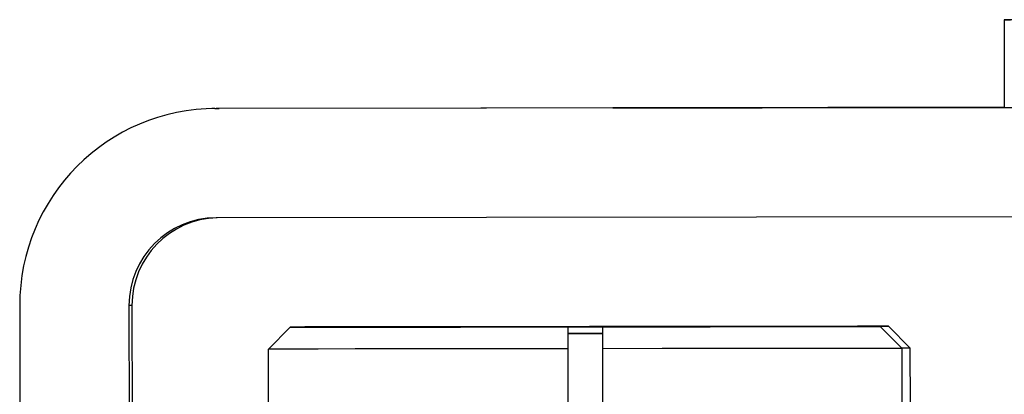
# Model space of a CAD drawing. Header units: millimetres. Extents: x -270 to 42, y 81 to 379.
# Tile 15 of 25: x -238 to -216, y 215 to 224. Entities that reach past the tile are written whole.
import ezdxf

# ---------------------------------------------------------------- set-up
doc = ezdxf.new("R2010")
doc.units = ezdxf.units.MM

msp = doc.modelspace()

# ---------------------------------------------------------------- linework, layer by layer
at = {"color": 7, "linetype": 'Continuous', "lineweight": 25}
for p, q in [((-215.646, 223.772), (-215.644, 221.772)), ((-233.709, 221.75), (-233.777, 221.748)), ((-233.709, 221.75), (-233.609, 221.751)), ((-172.678, 221.823), (-233.678, 221.749)), ((-233.609, 221.751), (-233.678, 221.749)), ((-215.644, 221.773), (-233.609, 221.751)), ((-218.161, 221.768), (-213.838, 221.774)), ((-215.644, 221.772), (-218.126, 221.769)), ((-218.126, 221.769), (-218.126, 221.769)), ((-215.644, 221.772), (-215.496, 221.772)), ((-172.675, 219.323), (-233.675, 219.249)), ((-238.172, 217.244), (-238.169, 214.244)), ((-235.604, 217.249), (-235.672, 217.247)), ((-235.672, 217.247), (-235.669, 214.247)), ((-235.604, 217.249), (-235.6, 214.249)), ((-231.98, 216.75), (-232.48, 216.249)), ((-225.63, 216.758), (-224.83, 216.759)), ((-225.63, 216.757), (-225.63, 216.758)), ((-225.63, 216.757), (-225.63, 216.607)), ((-225.404, 216.762), (-224.604, 216.763)), ((-225.353, 216.762), (-225.404, 216.762)), ((-224.83, 216.759), (-224.83, 216.758)), ((-224.83, 216.609), (-224.83, 216.759)), ((-224.83, 216.608), (-224.83, 216.758)), ((-224.604, 216.763), (-224.553, 216.763)), ((-224.604, 216.759), (-224.604, 216.763)), ((-218.48, 216.766), (-217.98, 216.267)), ((-218.295, 216.771), (-217.795, 216.271)), ((-225.63, 216.624), (-225.63, 216.257)), ((-224.83, 216.609), (-225.63, 216.608)), ((-225.63, 216.607), (-224.83, 216.608)), ((-224.83, 216.608), (-224.83, 216.609)), ((-224.818, 206.758), (-224.83, 216.608)), ((-224.83, 216.258), (-224.83, 216.608)), ((-224.83, 216.608), (-224.83, 216.608)), ((-232.478, 214.949), (-232.48, 216.249)), ((-225.63, 216.257), (-225.628, 214.957)), ((-224.828, 214.958), (-224.83, 216.258)), ((-217.978, 214.967), (-217.98, 216.267)), ((-217.792, 214.971), (-217.794, 216.271))]:
    msp.add_line(p, q, dxfattribs=at)
at = {"color": 7, "linetype": 'Continuous', "lineweight": 25, "flags": 128}
for points in [[(-212.146, 223.777), (-212.92, 223.776), (-214.069, 223.774), (-214.92, 223.773), (-215.451, 223.772), (-215.645, 223.772), (-215.499, 223.772)], [(-218.126, 221.769), (-219.682, 221.767), (-221.148, 221.766), (-222.44, 221.764), (-223.483, 221.763), (-224.215, 221.762), (-224.594, 221.761), (-224.598, 221.761), (-224.227, 221.761), (-223.503, 221.762), (-222.467, 221.763), (-221.18, 221.765), (-219.716, 221.767), (-218.161, 221.768)], [(-218.48, 216.766), (-218.65, 216.766), (-219.149, 216.766), (-219.953, 216.765), (-221.022, 216.764), (-222.302, 216.762), (-223.729, 216.76), (-225.231, 216.759), (-226.733, 216.757), (-228.159, 216.755), (-229.439, 216.753), (-230.508, 216.752), (-231.312, 216.751), (-231.811, 216.75), (-231.98, 216.75)], [(-231.98, 216.75), (-231.86, 216.75), (-231.504, 216.751), (-230.924, 216.751), (-230.142, 216.752), (-229.185, 216.753), (-228.088, 216.754), (-226.888, 216.756), (-225.63, 216.757)], [(-218.295, 216.771), (-218.485, 216.771), (-219.003, 216.77), (-219.825, 216.769), (-220.908, 216.768), (-222.199, 216.766), (-223.632, 216.765), (-225.136, 216.763), (-226.636, 216.761), (-228.056, 216.759), (-229.324, 216.758), (-230.379, 216.756), (-231.165, 216.755), (-231.645, 216.755), (-231.794, 216.754)], [(-231.794, 216.754), (-231.657, 216.755), (-231.284, 216.755), (-230.689, 216.756), (-229.893, 216.756), (-228.925, 216.758), (-227.819, 216.759), (-226.614, 216.76), (-225.353, 216.762)], [(-224.83, 216.758), (-223.571, 216.76), (-222.372, 216.761), (-221.274, 216.763), (-220.318, 216.764), (-219.536, 216.765), (-218.956, 216.766), (-218.6, 216.766), (-218.48, 216.766)], [(-224.553, 216.763), (-223.297, 216.764), (-222.104, 216.766), (-221.015, 216.767), (-220.07, 216.768), (-219.301, 216.769), (-218.737, 216.77), (-218.398, 216.771), (-218.295, 216.771)], [(-225.63, 216.257), (-226.986, 216.256), (-228.279, 216.254), (-229.463, 216.253), (-230.496, 216.252), (-231.34, 216.251), (-231.965, 216.25), (-232.35, 216.25), (-232.48, 216.249)], [(-217.98, 216.267), (-218.109, 216.267), (-218.494, 216.266), (-219.119, 216.265), (-219.963, 216.264), (-220.996, 216.263), (-222.18, 216.262), (-223.474, 216.26), (-224.83, 216.258)], [(-217.795, 216.271), (-217.906, 216.271), (-217.984, 216.271)]]:
    msp.add_lwpolyline(points, dxfattribs=at)
at = {"color": 7, "linetype": 'Continuous', "lineweight": 25}
for centre, radius, start in [((-233.672, 217.249), 4.5, 90.0695), ((-233.672, 217.249), 2, 90.0695), ((-233.604, 217.251), 2, 91.3398)]:
    msp.add_arc(centre, radius, start, 180.0695, dxfattribs=at)

doc.saveas('drawing.dxf')
